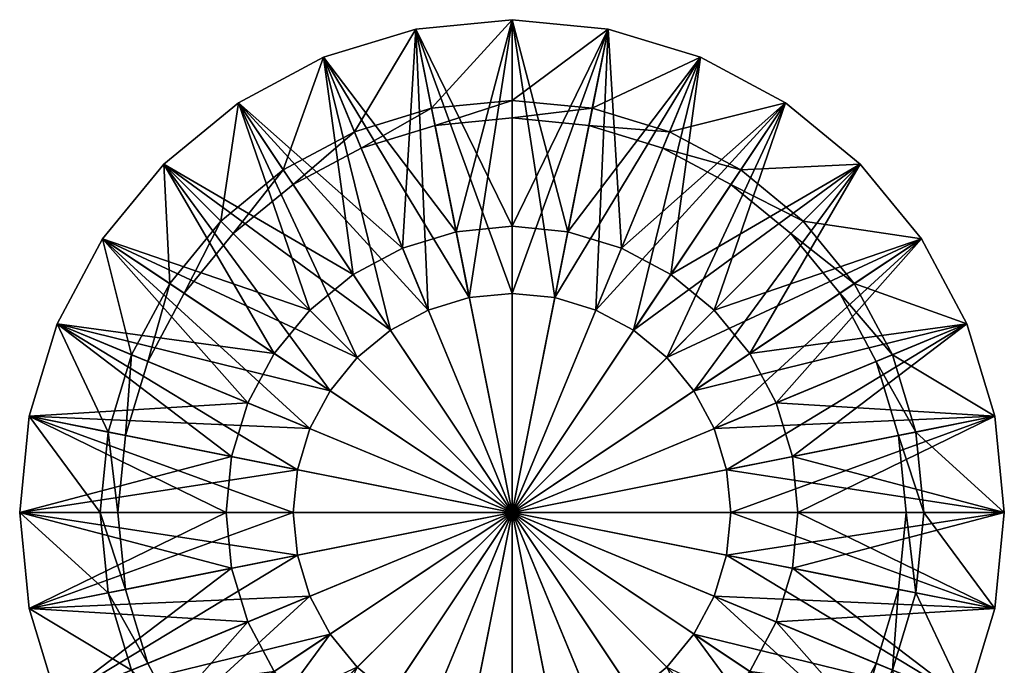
# Model space of a CAD drawing. Header units: millimetres. Extents: x -20 to 20, y -20 to 415.
# Tile 88 of 88: x -20 to 20, y 389 to 415. Entities that reach past the tile are written whole.
import ezdxf

# ---------------------------------------------------------------- set-up
doc = ezdxf.new("R2010")
doc.units = ezdxf.units.MM
doc.layers.get('0').update_dxf_attribs({"true_color": 0xe18f57})

msp = doc.modelspace()

# ---------------------------------------------------------------- meshes
at = {"color": 114, "true_color": 0x1bb158}
mesh = msp.add_polyface(dxfattribs=at)
corners = [(0, 395.419, 35.264), (0, 415.219, 35.264), (-3.863, 414.838, 35.264), (-2.243, 406.696, 28.1), (-2.243, 406.696, 33.3), (0, 406.917, 33.3), (0, 406.917, 28.1), (0, 415.219, 25.6), (0, 404.219, 25.6), (-1.717, 404.05, 25.6), (-1.717, 404.05, 17.5), (0, 404.219, 17.5), (-3.863, 414.839, 17.5), (0, 411.27, 0), (0, 395.419, 0), (-3.092, 410.965, 0), (-7.577, 413.712, 35.264), (-3.863, 414.838, 33.3), (-4.4, 406.042, 33.3), (-4.4, 406.042, 28.1), (-7.577, 413.712, 28.1), (-3.863, 414.839, 25.6), (-3.368, 403.549, 25.6), (-3.368, 403.549, 17.5), (-7.577, 413.712, 17.5), (-6.066, 410.063, 0), (-11, 411.882, 35.264), (-7.577, 413.712, 33.3), (-6.388, 404.979, 33.3), (-6.388, 404.979, 28.1), (-11, 411.882, 28.1), (-4.889, 402.736, 25.6), (-11, 411.882, 25.6), (-7.577, 413.712, 25.6), (-4.889, 402.736, 17.5), (-11, 411.882, 17.5), (-8.806, 408.598, 0), (-8.131, 403.55, 28.1), (-8.131, 403.55, 33.3), (-6.223, 401.642, 25.6), (-6.223, 401.642, 17.5), (-11.208, 406.627, 0)]
mesh.append_faces([[corners[k] for k in face] for face in [(0, 1, 2), (13, 14, 15), (0, 2, 16), (15, 14, 25), (0, 16, 26), (25, 14, 36), (36, 14, 41)]], dxfattribs={"color": 114})
mesh.append_faces([[corners[k] for k in face] for face in [(3, 4, 5), (5, 6, 3), (7, 8, 9), (10, 9, 8), (8, 11, 10), (12, 10, 11), (17, 4, 18), (19, 18, 4), (4, 3, 19), (20, 19, 3), (21, 9, 22), (23, 22, 9), (9, 10, 23), (24, 23, 10), (27, 18, 28), (29, 28, 18), (18, 19, 29), (30, 29, 19), (31, 32, 33), (33, 22, 31), (34, 31, 22), (22, 23, 34), (35, 34, 23), (37, 38, 28), (28, 29, 37), (32, 31, 39), (40, 39, 31), (31, 34, 40)]], dxfattribs={"vtx2": -1, "color": 114})
mesh = msp.add_polyface(dxfattribs=at)
corners = [(-3.863, 414.838, 33.3), (-3.863, 414.838, 35.264), (0, 415.219, 35.264), (0, 415.219, 33.3), (-2.243, 406.696, 33.3), (0, 406.917, 33.3), (-3.863, 414.839, 28.1), (-2.243, 406.696, 28.1), (0, 406.917, 28.1), (0, 415.219, 28.1), (-3.863, 414.839, 25.6), (0, 415.219, 25.6), (-1.717, 404.05, 25.6), (0, 404.219, 17.5), (0, 415.219, 17.5), (-3.863, 414.839, 17.5), (-3.863, 414.839, 15), (0, 415.219, 15), (-3.231, 411.66, 15), (0, 411.978, 15), (-3.092, 410.965, 0), (0, 411.27, 0), (-7.577, 413.712, 33.3), (-7.577, 413.712, 35.264), (-4.4, 406.042, 33.3), (-7.577, 413.712, 28.1), (-7.577, 413.712, 25.6), (-3.368, 403.549, 25.6), (-1.717, 404.05, 17.5), (-7.577, 413.712, 17.5), (-7.577, 413.712, 15), (-6.337, 410.717, 15), (-6.066, 410.063, 0), (-4.4, 406.042, 28.1), (-11, 411.882, 28.1), (-3.368, 403.549, 17.5), (-11, 411.882, 17.5), (-9.2, 409.187, 15), (-8.806, 408.598, 0)]
mesh.append_faces([[corners[k] for k in face] for face in [(0, 1, 2), (2, 3, 0), (4, 0, 3), (3, 5, 4), (6, 7, 8), (8, 9, 6), (10, 6, 9), (9, 11, 10), (12, 10, 11), (13, 14, 15), (16, 15, 14), (14, 17, 16), (18, 16, 17), (17, 19, 18), (20, 18, 19), (19, 21, 20), (22, 23, 1), (1, 0, 22), (24, 22, 0), (7, 6, 25), (26, 25, 6), (6, 10, 26), (27, 26, 10), (28, 15, 29), (30, 29, 15), (15, 16, 30), (31, 30, 16), (16, 18, 31), (32, 31, 18), (18, 20, 32), (33, 25, 34), (35, 29, 36), (30, 31, 37), (38, 37, 31), (31, 32, 38)]], dxfattribs={"vtx2": -1, "color": 114})
mesh = msp.add_polyface(dxfattribs=at)
corners = [(6.388, 404.979, 28.1), (6.388, 404.979, 33.3), (8.13, 403.55, 33.3), (8.13, 403.55, 28.1), (4.889, 402.736, 17.5), (4.889, 402.736, 25.6), (6.223, 401.642, 25.6), (6.223, 401.642, 17.5), (11, 411.882, 17.5), (11.208, 406.627, 0), (0, 395.419, 0), (8.806, 408.598, 0), (0, 395.419, 35.264), (11, 411.882, 35.264), (7.577, 413.712, 35.264), (11, 411.882, 33.3), (4.4, 406.042, 33.3), (4.4, 406.042, 28.1), (7.577, 413.712, 28.1), (11, 411.882, 25.6), (3.368, 403.549, 25.6), (3.368, 403.549, 17.5), (7.577, 413.712, 17.5), (6.066, 410.063, 0), (3.863, 414.838, 35.264), (7.577, 413.712, 33.3), (2.243, 406.696, 33.3), (2.243, 406.696, 28.1), (3.863, 414.839, 28.1), (7.577, 413.712, 25.6), (1.717, 404.05, 25.6), (1.717, 404.05, 17.5), (3.863, 414.839, 17.5), (3.092, 410.965, 0), (0, 415.219, 35.264), (0, 406.917, 28.1), (0, 406.917, 33.3), (3.863, 414.839, 25.6), (0, 404.219, 25.6), (0, 404.219, 17.5), (0, 415.219, 17.5), (0, 411.27, 0)]
mesh.append_faces([[corners[k] for k in face] for face in [(9, 10, 11), (12, 13, 14), (11, 10, 23), (12, 14, 24), (23, 10, 33), (12, 24, 34), (33, 10, 41)]], dxfattribs={"color": 114})
mesh.append_faces([[corners[k] for k in face] for face in [(0, 1, 2), (2, 3, 0), (4, 5, 6), (6, 7, 4), (8, 4, 7), (15, 1, 16), (17, 16, 1), (1, 0, 17), (18, 17, 0), (19, 5, 20), (21, 20, 5), (5, 4, 21), (22, 21, 4), (25, 16, 26), (27, 26, 16), (16, 17, 27), (28, 27, 17), (29, 20, 30), (31, 30, 20), (20, 21, 31), (32, 31, 21), (35, 36, 26), (26, 27, 35), (37, 30, 38), (39, 38, 30), (30, 31, 39), (40, 39, 31)]], dxfattribs={"vtx2": -1, "color": 114})
mesh = msp.add_polyface(dxfattribs=at)
corners = [(4.4, 406.042, 33.3), (7.577, 413.712, 33.3), (11, 411.882, 33.3), (3.368, 403.549, 25.6), (7.577, 413.712, 25.6), (11, 411.882, 25.6), (4.889, 402.736, 17.5), (11, 411.882, 17.5), (7.577, 413.712, 17.5), (6.066, 410.063, 0), (6.337, 410.717, 15), (9.2, 409.187, 15), (8.806, 408.598, 0), (3.863, 414.838, 33.3), (3.863, 414.838, 35.264), (7.577, 413.712, 35.264), (2.243, 406.696, 33.3), (4.4, 406.042, 28.1), (7.577, 413.712, 28.1), (3.863, 414.839, 28.1), (3.863, 414.839, 25.6), (1.717, 404.05, 25.6), (3.368, 403.549, 17.5), (3.863, 414.839, 17.5), (3.863, 414.839, 15), (7.577, 413.712, 15), (3.23, 411.66, 15), (3.092, 410.965, 0), (0, 415.219, 33.3), (0, 415.219, 35.264), (0, 406.917, 33.3), (0, 415.219, 28.1), (0, 406.917, 28.1), (2.243, 406.696, 28.1), (0, 415.219, 25.6), (0, 404.219, 25.6), (1.717, 404.05, 17.5), (0, 415.219, 17.5), (0, 415.219, 15), (0, 411.978, 15), (0, 411.27, 0)]
mesh.append_faces([[corners[k] for k in face] for face in [(0, 1, 2), (3, 4, 5), (6, 7, 8), (9, 10, 11), (11, 12, 9), (13, 14, 15), (15, 1, 13), (16, 13, 1), (17, 18, 19), (20, 19, 18), (18, 4, 20), (21, 20, 4), (22, 8, 23), (24, 23, 8), (8, 25, 24), (26, 24, 25), (25, 10, 26), (27, 26, 10), (10, 9, 27), (28, 29, 14), (14, 13, 28), (30, 28, 13), (13, 16, 30), (31, 32, 33), (33, 19, 31), (34, 31, 19), (19, 20, 34), (35, 34, 20), (36, 23, 37), (38, 37, 23), (23, 24, 38), (39, 38, 24), (24, 26, 39), (40, 39, 26), (26, 27, 40)]], dxfattribs={"vtx2": -1, "color": 114})
mesh = msp.add_polyface(dxfattribs=at)
corners = [(-11, 411.882, 33.3), (-11, 411.882, 35.264), (-7.577, 413.712, 35.264), (-7.577, 413.712, 33.3), (-6.388, 404.979, 33.3), (-11, 411.882, 25.6), (-11, 411.882, 28.1), (-7.577, 413.712, 28.1), (-7.577, 413.712, 25.6), (-11, 411.882, 15), (-11, 411.882, 17.5), (-7.577, 413.712, 17.5), (-7.577, 413.712, 15), (-9.2, 409.187, 15), (-14.001, 409.42, 33.3), (-14.001, 409.42, 35.264), (-8.131, 403.55, 33.3), (-14.001, 409.42, 28.1), (-8.131, 403.55, 28.1), (-6.388, 404.979, 28.1), (-14.001, 409.42, 25.6), (-6.223, 401.642, 25.6), (-4.889, 402.736, 17.5), (-14.001, 409.42, 17.5), (-14.001, 409.42, 15), (-11.709, 407.128, 15), (-11.208, 406.627, 0), (-8.806, 408.598, 0), (-16.463, 406.419, 33.3), (-16.463, 406.419, 35.264), (-9.561, 401.807, 33.3), (-16.463, 406.419, 28.1), (-16.463, 406.419, 25.6), (-16.463, 406.419, 15), (-16.463, 406.419, 17.5), (-13.768, 404.619, 15), (-13.179, 404.225, 0)]
mesh.append_faces([[corners[k] for k in face] for face in [(0, 1, 2), (2, 3, 0), (4, 0, 3), (5, 6, 7), (7, 8, 5), (9, 10, 11), (11, 12, 9), (13, 9, 12), (14, 15, 1), (1, 0, 14), (16, 14, 0), (0, 4, 16), (17, 18, 19), (19, 6, 17), (20, 17, 6), (6, 5, 20), (21, 20, 5), (22, 10, 23), (24, 23, 10), (10, 9, 24), (25, 24, 9), (9, 13, 25), (26, 25, 13), (13, 27, 26), (28, 29, 15), (15, 14, 28), (30, 28, 14), (18, 17, 31), (32, 31, 17), (17, 20, 32), (33, 34, 23), (23, 24, 33), (35, 33, 24), (24, 25, 35), (25, 26, 36)]], dxfattribs={"vtx2": -1, "color": 114})
mesh = msp.add_polyface(dxfattribs=at)
corners = [(14.001, 409.42, 33.3), (14.001, 409.42, 35.264), (16.463, 406.419, 35.264), (16.463, 406.419, 33.3), (8.13, 403.55, 33.3), (14.001, 409.42, 25.6), (14.001, 409.42, 28.1), (16.463, 406.419, 28.1), (16.463, 406.419, 25.6), (14.001, 409.42, 15), (14.001, 409.42, 17.5), (16.463, 406.419, 17.5), (16.463, 406.419, 15), (11.709, 407.128, 15), (13.768, 404.619, 15), (11.208, 406.627, 0), (11, 411.882, 33.3), (11, 411.882, 35.264), (6.388, 404.979, 33.3), (11, 411.882, 28.1), (6.388, 404.979, 28.1), (8.13, 403.55, 28.1), (11, 411.882, 25.6), (4.889, 402.736, 25.6), (6.223, 401.642, 17.5), (11, 411.882, 17.5), (11, 411.882, 15), (9.2, 409.187, 15), (8.806, 408.598, 0), (7.577, 413.712, 33.3), (7.577, 413.712, 35.264), (7.577, 413.712, 28.1), (7.577, 413.712, 25.6), (7.577, 413.712, 15), (7.577, 413.712, 17.5), (6.337, 410.717, 15)]
mesh.append_faces([[corners[k] for k in face] for face in [(0, 1, 2), (2, 3, 0), (4, 0, 3), (5, 6, 7), (7, 8, 5), (9, 10, 11), (11, 12, 9), (13, 9, 12), (12, 14, 13), (15, 13, 14), (16, 17, 1), (1, 0, 16), (18, 16, 0), (0, 4, 18), (19, 20, 21), (21, 6, 19), (22, 19, 6), (6, 5, 22), (23, 22, 5), (24, 10, 25), (26, 25, 10), (10, 9, 26), (27, 26, 9), (9, 13, 27), (28, 27, 13), (13, 15, 28), (29, 30, 17), (17, 16, 29), (20, 19, 31), (32, 31, 19), (19, 22, 32), (33, 34, 25), (25, 26, 33), (35, 33, 26), (26, 27, 35)]], dxfattribs={"vtx2": -1, "color": 114})
mesh = msp.add_polyface(dxfattribs=at)
corners = [(0, 395.419, 35.264), (-11, 411.882, 35.264), (-14.001, 409.42, 35.264), (-14.001, 409.42, 17.5), (-6.223, 401.642, 17.5), (-4.889, 402.736, 17.5), (-16.463, 406.419, 35.264), (-14.001, 409.42, 33.3), (-8.131, 403.55, 33.3), (-9.561, 401.807, 33.3), (-9.561, 401.807, 28.1), (-8.131, 403.55, 28.1), (-16.463, 406.419, 28.1), (-7.317, 400.308, 25.6), (-16.463, 406.419, 25.6), (-14.001, 409.42, 25.6), (-6.223, 401.642, 25.6), (-16.463, 406.419, 17.5), (-7.317, 400.308, 17.5), (-13.179, 404.225, 0), (-13.768, 404.619, 15), (-11.709, 407.128, 15), (-11.208, 406.627, 0), (0, 395.419, 0), (-18.293, 402.996, 35.264), (-18.293, 402.996, 33.3), (-16.463, 406.419, 33.3), (-10.623, 399.819, 33.3), (-18.293, 402.996, 28.1), (-10.623, 399.819, 28.1), (-18.293, 402.996, 25.6), (-8.13, 398.787, 25.6), (-18.293, 402.996, 17.5), (-18.293, 402.996, 15), (-16.463, 406.419, 15), (-15.298, 401.756, 15), (-14.644, 401.485, 0), (-19.419, 399.282, 33.3), (-19.42, 399.282, 25.6), (-19.42, 399.282, 15)]
mesh.append_faces([[corners[k] for k in face] for face in [(0, 1, 2), (0, 2, 6), (22, 23, 19), (0, 6, 24)]], dxfattribs={"color": 114})
mesh.append_faces([[corners[k] for k in face] for face in [(3, 4, 5), (7, 8, 9), (10, 9, 8), (8, 11, 10), (12, 10, 11), (13, 14, 15), (15, 16, 13), (17, 18, 4), (4, 3, 17), (19, 20, 21), (25, 24, 6), (6, 26, 25), (27, 25, 26), (26, 9, 27), (28, 29, 10), (10, 12, 28), (30, 28, 12), (12, 14, 30), (31, 30, 14), (14, 13, 31), (18, 17, 32), (33, 32, 17), (17, 34, 33), (35, 33, 34), (34, 20, 35), (36, 35, 20), (20, 19, 36), (24, 25, 37), (28, 30, 38), (32, 33, 39)]], dxfattribs={"vtx2": -1, "color": 114})
mesh = msp.add_polyface(dxfattribs=at)
corners = [(18.293, 402.996, 33.3), (18.293, 402.996, 35.264), (19.419, 399.282, 35.264), (18.293, 402.996, 25.6), (18.293, 402.996, 28.1), (19.42, 399.282, 28.1), (18.293, 402.996, 15), (18.293, 402.996, 17.5), (19.42, 399.282, 17.5), (0, 395.419, 35.264), (16.463, 406.419, 35.264), (16.463, 406.419, 33.3), (9.56, 401.807, 33.3), (10.623, 399.819, 33.3), (16.463, 406.419, 28.1), (9.56, 401.807, 28.1), (10.623, 399.819, 28.1), (16.463, 406.419, 25.6), (7.317, 400.308, 25.6), (16.463, 406.419, 17.5), (7.317, 400.308, 17.5), (8.13, 398.787, 17.5), (16.463, 406.419, 15), (13.768, 404.619, 15), (15.298, 401.756, 15), (13.179, 404.225, 0), (14.644, 401.485, 0), (14.001, 409.42, 35.264), (8.13, 403.55, 33.3), (8.13, 403.55, 28.1), (14.001, 409.42, 28.1), (6.223, 401.642, 25.6), (14.001, 409.42, 25.6), (14.001, 409.42, 17.5), (6.223, 401.642, 17.5), (11.208, 406.627, 0), (0, 395.419, 0), (11, 411.882, 35.264), (4.889, 402.736, 25.6)]
mesh.append_faces([[corners[k] for k in face] for face in [(9, 1, 10), (9, 10, 27), (25, 36, 35), (9, 27, 37)]], dxfattribs={"color": 114})
mesh.append_faces([[corners[k] for k in face] for face in [(0, 1, 2), (3, 4, 5), (6, 7, 8), (11, 10, 1), (1, 0, 11), (12, 11, 0), (0, 13, 12), (14, 15, 16), (16, 4, 14), (17, 14, 4), (4, 3, 17), (18, 17, 3), (19, 20, 21), (21, 7, 19), (22, 19, 7), (7, 6, 22), (23, 22, 6), (6, 24, 23), (25, 23, 24), (24, 26, 25), (11, 12, 28), (29, 28, 12), (12, 15, 29), (30, 29, 15), (15, 14, 30), (31, 32, 17), (17, 18, 31), (33, 34, 20), (20, 19, 33), (23, 25, 35), (32, 31, 38)]], dxfattribs={"vtx2": -1, "color": 114})
mesh = msp.add_polyface(dxfattribs=at)
corners = [(-7.317, 400.308, 17.5), (-7.317, 400.308, 25.6), (-6.223, 401.642, 25.6), (-6.223, 401.642, 17.5), (-10.623, 399.819, 28.1), (-10.623, 399.819, 33.3), (-9.561, 401.807, 33.3), (-9.561, 401.807, 28.1), (-8.13, 398.787, 17.5), (-8.13, 398.787, 25.6), (-18.293, 402.996, 17.5), (-13.179, 404.225, 0), (0, 395.419, 0), (-14.644, 401.485, 0), (0, 395.419, 35.264), (-18.293, 402.996, 35.264), (-19.419, 399.282, 35.264), (-11.277, 397.662, 28.1), (-11.277, 397.662, 33.3), (-18.293, 402.996, 25.6), (-8.631, 397.136, 25.6), (-8.631, 397.136, 17.5), (-19.42, 399.282, 17.5), (-15.546, 398.511, 0), (-11.498, 395.419, 28.1), (-11.498, 395.419, 33.3), (-19.42, 399.282, 25.6), (-8.8, 395.419, 25.6), (-8.8, 395.419, 17.5), (-19.8, 395.419, 17.5), (-15.851, 395.419, 0), (-19.8, 395.419, 35.264), (-19.419, 391.556, 35.264), (-11.277, 393.176, 28.1), (-11.277, 393.176, 33.3), (-19.8, 395.419, 25.6), (-8.631, 393.702, 25.6), (-8.631, 393.702, 17.5), (-19.42, 391.556, 17.5), (-15.546, 392.327, 0), (-10.623, 391.019, 28.1), (-19.42, 391.556, 25.6), (-8.13, 392.051, 25.6), (-8.13, 392.051, 17.5)]
mesh.append_faces([[corners[k] for k in face] for face in [(11, 12, 13), (14, 15, 16), (13, 12, 23), (23, 12, 30), (14, 31, 32), (30, 12, 39)]], dxfattribs={"color": 114})
mesh.append_faces([[corners[k] for k in face] for face in [(0, 1, 2), (2, 3, 0), (4, 5, 6), (6, 7, 4), (8, 9, 1), (1, 0, 8), (10, 8, 0), (17, 18, 5), (5, 4, 17), (19, 9, 20), (21, 20, 9), (9, 8, 21), (22, 21, 8), (24, 25, 18), (18, 17, 24), (26, 20, 27), (28, 27, 20), (20, 21, 28), (29, 28, 21), (33, 34, 25), (25, 24, 33), (35, 27, 36), (37, 36, 27), (27, 28, 37), (38, 37, 28), (34, 33, 40), (41, 36, 42), (43, 42, 36), (36, 37, 43)]], dxfattribs={"vtx2": -1, "color": 114})
mesh = msp.add_polyface(dxfattribs=at)
corners = [(11.277, 393.176, 28.1), (11.277, 393.176, 33.3), (10.623, 391.019, 33.3), (8.631, 393.702, 17.5), (8.631, 393.702, 25.6), (8.13, 392.051, 25.6), (8.13, 392.051, 17.5), (19.42, 391.556, 17.5), (14.644, 389.353, 0), (0, 395.419, 0), (15.546, 392.327, 0), (11.498, 395.419, 28.1), (11.498, 395.419, 33.3), (19.42, 391.556, 25.6), (8.8, 395.419, 25.6), (8.8, 395.419, 17.5), (19.8, 395.419, 17.5), (15.85, 395.419, 0), (11.277, 397.662, 28.1), (11.277, 397.662, 33.3), (19.8, 395.419, 25.6), (8.631, 397.136, 25.6), (8.631, 397.136, 17.5), (19.42, 399.282, 17.5), (15.546, 398.511, 0), (0, 395.419, 35.264), (19.419, 399.282, 35.264), (18.293, 402.996, 35.264), (10.623, 399.819, 28.1), (10.623, 399.819, 33.3), (19.42, 399.282, 25.6), (8.13, 398.787, 25.6), (8.13, 398.787, 17.5), (18.293, 402.996, 17.5), (14.644, 401.485, 0), (9.56, 401.807, 28.1), (9.56, 401.807, 33.3), (18.293, 402.996, 25.6), (7.317, 400.308, 25.6), (7.317, 400.308, 17.5), (13.179, 404.225, 0), (6.223, 401.642, 17.5), (6.223, 401.642, 25.6)]
mesh.append_faces([[corners[k] for k in face] for face in [(8, 9, 10), (10, 9, 17), (17, 9, 24), (25, 26, 27), (24, 9, 34), (34, 9, 40)]], dxfattribs={"color": 114})
mesh.append_faces([[corners[k] for k in face] for face in [(0, 1, 2), (3, 4, 5), (5, 6, 3), (7, 3, 6), (11, 12, 1), (1, 0, 11), (13, 4, 14), (15, 14, 4), (4, 3, 15), (16, 15, 3), (18, 19, 12), (12, 11, 18), (20, 14, 21), (22, 21, 14), (14, 15, 22), (23, 22, 15), (28, 29, 19), (19, 18, 28), (30, 21, 31), (32, 31, 21), (21, 22, 32), (33, 32, 22), (35, 36, 29), (29, 28, 35), (37, 31, 38), (39, 38, 31), (31, 32, 39), (41, 42, 38), (38, 39, 41)]], dxfattribs={"vtx2": -1, "color": 114})
mesh = msp.add_polyface(dxfattribs=at)
corners = [(-19.419, 399.282, 33.3), (-19.419, 399.282, 35.264), (-18.293, 402.996, 35.264), (-11.277, 397.662, 33.3), (-18.293, 402.996, 33.3), (-10.623, 399.819, 33.3), (-19.42, 399.282, 28.1), (-11.277, 397.662, 28.1), (-10.623, 399.819, 28.1), (-18.293, 402.996, 28.1), (-19.42, 399.282, 25.6), (-8.631, 397.136, 25.6), (-18.293, 402.996, 25.6), (-8.13, 398.787, 17.5), (-18.293, 402.996, 17.5), (-19.42, 399.282, 17.5), (-19.42, 399.282, 15), (-16.241, 398.65, 15), (-18.293, 402.996, 15), (-15.298, 401.756, 15), (-15.546, 398.511, 0), (-14.644, 401.485, 0), (0, 395.419, 35.264), (-19.8, 395.419, 35.264), (-19.8, 395.419, 33.3), (-11.498, 395.419, 33.3), (-19.8, 395.419, 28.1), (-11.498, 395.419, 28.1), (-19.8, 395.419, 25.6), (-8.8, 395.419, 25.6), (-8.631, 397.136, 17.5), (-19.8, 395.419, 17.5), (-19.8, 395.419, 15), (-16.559, 395.419, 15), (-15.851, 395.419, 0), (-11.277, 393.176, 33.3), (-8.8, 395.419, 17.5), (-19.42, 391.556, 17.5), (-19.42, 391.556, 15), (-16.241, 392.189, 15), (-15.546, 392.327, 0)]
mesh.append_faces([[corners[k] for k in face] for face in [(22, 1, 23)]], dxfattribs={"color": 114})
mesh.append_faces([[corners[k] for k in face] for face in [(0, 1, 2), (3, 0, 4), (4, 5, 3), (6, 7, 8), (8, 9, 6), (10, 6, 9), (11, 10, 12), (13, 14, 15), (16, 15, 14), (17, 16, 18), (18, 19, 17), (20, 17, 19), (19, 21, 20), (24, 23, 1), (1, 0, 24), (25, 24, 0), (0, 3, 25), (26, 27, 7), (7, 6, 26), (28, 26, 6), (6, 10, 28), (29, 28, 10), (30, 15, 31), (32, 31, 15), (15, 16, 32), (33, 32, 16), (16, 17, 33), (34, 33, 17), (17, 20, 34), (24, 25, 35), (36, 31, 37), (31, 32, 38), (32, 33, 39), (33, 34, 40)]], dxfattribs={"vtx2": -1, "color": 114})
mesh = msp.add_polyface(dxfattribs=at)
corners = [(19.8, 395.419, 28.1), (11.498, 395.419, 28.1), (11.277, 393.176, 28.1), (19.8, 395.419, 25.6), (19.42, 391.556, 28.1), (8.8, 395.419, 25.6), (19.42, 391.556, 25.6), (19.8, 395.419, 15), (19.8, 395.419, 17.5), (19.42, 391.556, 17.5), (15.85, 395.419, 0), (16.559, 395.419, 15), (16.241, 392.189, 15), (0, 395.419, 35.264), (19.8, 395.419, 35.264), (19.419, 399.282, 35.264), (19.419, 399.282, 33.3), (19.8, 395.419, 33.3), (11.277, 397.662, 33.3), (11.498, 395.419, 33.3), (19.42, 399.282, 28.1), (11.277, 397.662, 28.1), (19.42, 399.282, 25.6), (8.631, 397.136, 25.6), (8.8, 395.419, 17.5), (19.42, 399.282, 17.5), (19.42, 399.282, 15), (16.241, 398.65, 15), (15.546, 398.511, 0), (18.293, 402.996, 33.3), (10.623, 399.819, 33.3), (18.293, 402.996, 28.1), (10.623, 399.819, 28.1), (18.293, 402.996, 25.6), (8.13, 398.787, 25.6), (8.631, 397.136, 17.5), (18.293, 402.996, 17.5), (18.293, 402.996, 15), (15.298, 401.756, 15), (14.644, 401.485, 0)]
mesh.append_faces([[corners[k] for k in face] for face in [(13, 14, 15)]], dxfattribs={"color": 114})
mesh.append_faces([[corners[k] for k in face] for face in [(0, 1, 2), (3, 0, 4), (5, 3, 6), (7, 8, 9), (10, 11, 12), (16, 15, 14), (14, 17, 16), (18, 16, 17), (17, 19, 18), (20, 21, 1), (1, 0, 20), (22, 20, 0), (0, 3, 22), (23, 22, 3), (24, 8, 25), (26, 25, 8), (8, 7, 26), (27, 26, 7), (7, 11, 27), (28, 27, 11), (11, 10, 28), (15, 16, 29), (30, 29, 16), (16, 18, 30), (31, 32, 21), (21, 20, 31), (20, 22, 33), (34, 33, 22), (35, 25, 36), (25, 26, 37), (38, 37, 26), (26, 27, 38), (39, 38, 27), (27, 28, 39)]], dxfattribs={"vtx2": -1, "color": 114})
mesh = msp.add_polyface(dxfattribs=at)
corners = [(-19.419, 391.556, 33.3), (-19.419, 391.556, 35.264), (-19.8, 395.419, 35.264), (-19.8, 395.419, 33.3), (-11.277, 393.176, 33.3), (-19.42, 391.556, 28.1), (-11.277, 393.176, 28.1), (-11.498, 395.419, 28.1), (-19.8, 395.419, 28.1), (-19.42, 391.556, 25.6), (-19.8, 395.419, 25.6), (-8.631, 393.702, 25.6), (-19.42, 391.556, 15), (-19.42, 391.556, 17.5), (-19.8, 395.419, 17.5), (-16.241, 392.189, 15), (-19.8, 395.419, 15), (-15.546, 392.327, 0), (-16.559, 395.419, 15), (-18.293, 387.842, 33.3), (-18.293, 387.842, 35.264), (-10.623, 391.019, 33.3), (-18.293, 387.842, 28.1), (-10.623, 391.019, 28.1), (-18.293, 387.842, 25.6), (-8.13, 392.051, 25.6), (-8.631, 393.702, 17.5), (-18.293, 387.842, 17.5), (-18.293, 387.842, 15), (-15.298, 389.082, 15), (-14.644, 389.353, 0), (-9.561, 389.031, 33.3), (-16.463, 384.419, 33.3), (-16.463, 384.419, 28.1), (-7.317, 390.53, 25.6), (-16.463, 384.419, 25.6), (-8.13, 392.051, 17.5), (-16.463, 384.419, 17.5), (-13.768, 386.219, 15), (-13.179, 386.613, 0)]
mesh.append_faces([[corners[k] for k in face] for face in [(0, 1, 2), (2, 3, 0), (4, 0, 3), (5, 6, 7), (7, 8, 5), (9, 5, 8), (8, 10, 9), (11, 9, 10), (12, 13, 14), (15, 12, 16), (17, 15, 18), (19, 20, 1), (1, 0, 19), (21, 19, 0), (0, 4, 21), (22, 23, 6), (6, 5, 22), (24, 22, 5), (5, 9, 24), (25, 24, 9), (26, 13, 27), (28, 27, 13), (13, 12, 28), (29, 28, 12), (12, 15, 29), (30, 29, 15), (15, 17, 30), (31, 32, 19), (23, 22, 33), (34, 35, 24), (36, 27, 37), (28, 29, 38), (39, 38, 29), (29, 30, 39)]], dxfattribs={"vtx2": -1, "color": 114})
mesh = msp.add_polyface(dxfattribs=at)
corners = [(0, 395.419, 35.264), (-19.419, 391.556, 35.264), (-18.293, 387.842, 35.264), (-10.623, 391.019, 28.1), (-10.623, 391.019, 33.3), (-11.277, 393.176, 33.3), (-18.293, 387.842, 17.5), (-8.13, 392.051, 17.5), (-8.631, 393.702, 17.5), (-15.546, 392.327, 0), (0, 395.419, 0), (-14.644, 389.353, 0), (-16.463, 384.419, 35.264), (-18.293, 387.842, 33.3), (-9.561, 389.031, 33.3), (-9.561, 389.031, 28.1), (-16.463, 384.419, 28.1), (-18.293, 387.842, 25.6), (-8.13, 392.051, 25.6), (-7.317, 390.53, 25.6), (-7.317, 390.53, 17.5), (-16.463, 384.419, 17.5), (-13.179, 386.613, 0), (-14.001, 381.418, 35.264), (-8.131, 387.288, 28.1), (-8.131, 387.288, 33.3), (-16.463, 384.419, 25.6), (-6.223, 389.196, 25.6), (-6.223, 389.196, 17.5), (-14.001, 381.418, 17.5), (-11.208, 384.211, 0), (-4.889, 388.102, 17.5), (-4.889, 388.102, 25.6), (-8.806, 382.24, 0), (-3.368, 387.289, 17.5), (-3.368, 387.289, 25.6), (-1.717, 386.788, 17.5), (-3.257, 387.231, 24.257), (-2.614, 387.015, 24.263), (-2.614, 387.015, 18.963), (-3.257, 387.231, 18.974), (-2.614, 387.015, 18.963), (-3.437, 387.197, 19.036), (-3.437, 387.197, 24.197), (-3.561, 387.036, 19.159), (-3.561, 387.036, 24.074)]
mesh.append_faces([[corners[k] for k in face] for face in [(0, 1, 2), (9, 10, 11), (0, 2, 12), (11, 10, 22), (0, 12, 23), (22, 10, 30), (30, 10, 33), (38, 41, 39)]], dxfattribs={"color": 114})
mesh.append_faces([[corners[k] for k in face] for face in [(3, 4, 5), (6, 7, 8), (13, 4, 14), (15, 14, 4), (4, 3, 15), (16, 15, 3), (17, 18, 19), (20, 19, 18), (18, 7, 20), (21, 20, 7), (24, 25, 14), (14, 15, 24), (26, 19, 27), (28, 27, 19), (19, 20, 28), (29, 28, 20), (31, 32, 27), (27, 28, 31), (34, 35, 32), (32, 31, 34), (35, 34, 36), (37, 38, 39), (39, 40, 37), (40, 42, 43), (43, 37, 40), (44, 45, 43), (43, 42, 44)]], dxfattribs={"vtx2": -1, "color": 114})
mesh = msp.add_polyface(dxfattribs=at)
corners = [(-16.463, 384.419, 33.3), (-16.463, 384.419, 35.264), (-18.293, 387.842, 35.264), (-18.293, 387.842, 33.3), (-16.463, 384.419, 25.6), (-16.463, 384.419, 28.1), (-18.293, 387.842, 28.1), (-18.293, 387.842, 25.6), (-16.463, 384.419, 15), (-16.463, 384.419, 17.5), (-18.293, 387.842, 17.5), (-18.293, 387.842, 15), (-13.768, 386.219, 15), (-9.561, 389.031, 33.3), (-8.131, 387.288, 33.3), (-14.001, 381.418, 28.1), (-8.131, 387.288, 28.1), (-9.561, 389.031, 28.1), (-7.317, 390.53, 17.5), (-14.001, 381.418, 17.5), (-13.179, 386.613, 0), (-11.208, 384.211, 0), (0, 395.419, 35.264), (-14.001, 381.418, 35.264), (-11, 378.956, 35.264), (-6.388, 385.859, 28.1), (-6.388, 385.859, 33.3), (-14.001, 381.418, 25.6), (-6.223, 389.196, 25.6), (-4.889, 388.102, 25.6), (-11, 378.956, 17.5), (-4.889, 388.102, 17.5), (-6.223, 389.196, 17.5), (-4.4, 384.796, 28.1), (-4.4, 384.796, 33.3), (-8.806, 382.24, 0), (0, 395.419, 0), (-6.066, 380.775, 0), (-3.092, 379.873, 0), (-2.602, 385.526, 18.481), (-3.644, 386.296, 18.471), (-3.257, 387.231, 18.974), (-2.614, 387.015, 18.963), (-2.925, 386.065, 24.763), (-2.614, 387.015, 24.263), (-3.257, 387.231, 24.257), (-3.644, 386.296, 24.755), (-3.561, 387.036, 19.159), (-3.848, 386.334, 18.761), (-3.848, 386.334, 24.464), (-3.561, 387.036, 24.074), (-3.795, 386.324, 18.567), (-3.437, 387.197, 19.036), (-3.437, 387.197, 24.197), (-3.795, 386.324, 24.659)]
mesh.append_faces([[corners[k] for k in face] for face in [(22, 23, 24), (35, 36, 37), (37, 36, 38)]], dxfattribs={"color": 114})
mesh.append_faces([[corners[k] for k in face] for face in [(0, 1, 2), (2, 3, 0), (4, 5, 6), (6, 7, 4), (8, 9, 10), (10, 11, 8), (12, 8, 11), (0, 13, 14), (15, 16, 17), (18, 9, 19), (12, 20, 21), (25, 26, 14), (14, 16, 25), (27, 28, 29), (30, 31, 32), (33, 34, 26), (26, 25, 33), (39, 40, 41), (41, 42, 39), (43, 44, 45), (45, 46, 43), (47, 48, 49), (49, 50, 47), (40, 51, 52), (52, 41, 40), (45, 53, 54), (54, 46, 45), (49, 54, 53), (53, 50, 49), (47, 52, 51), (51, 48, 47)]], dxfattribs={"vtx2": -1, "color": 114})
mesh = msp.add_polyface(dxfattribs=at)
corners = [(0, 395.419, 35.264), (-11, 378.956, 35.264), (-7.577, 377.126, 35.264), (-11, 378.956, 33.3), (-6.388, 385.859, 33.3), (-4.4, 384.796, 33.3), (-7.577, 377.126, 28.1), (-4.4, 384.796, 28.1), (-6.388, 385.859, 28.1), (-3.368, 387.289, 25.6), (-7.577, 377.126, 25.6), (-11, 378.956, 25.6), (-4.889, 388.102, 25.6), (-6.066, 380.775, 0), (-6.337, 380.121, 15), (-9.2, 381.651, 15), (-7.577, 377.126, 15), (-3.231, 379.178, 15), (-7.325, 378.045, 18.761), (-7.326, 377.937, 24.464), (-3.848, 386.334, 24.464), (-3.644, 386.296, 24.755), (-7.119, 377.931, 24.755), (-5.614, 377.88, 24.73), (-5.75, 377.889, 18.463), (-7.141, 377.963, 18.471), (-3.644, 386.296, 18.471), (-6.65, 379.047, 33.338), (-6.8, 379.039, 33.284), (-7.588, 377.161, 33.362), (-6.591, 379.174, 33.28), (-6.588, 379.206, 33.212), (-6.732, 379.162, 33.212), (-6.703, 379.12, 33.276), (-6.737, 379.157, 29.027), (-6.587, 379.197, 29.003), (-6.723, 379.136, 28.974), (-6.591, 379.161, 28.946), (-6.65, 379.034, 28.888), (-6.8, 379.026, 28.942), (-7.447, 377.124, 28.767), (-6.835, 379.038, 29.001), (-6.833, 379.052, 33.211), (-7.622, 377.159, 33.286), (-7.596, 377.134, 28.835), (-7.272, 377.935, 24.659), (-3.795, 386.324, 24.659), (-7.272, 378.022, 18.567), (-3.848, 386.334, 18.761), (-3.795, 386.324, 18.567)]
mesh.append_faces([[corners[k] for k in face] for face in [(0, 1, 2), (28, 27, 33), (33, 27, 30)]], dxfattribs={"color": 114})
mesh.append_faces([[corners[k] for k in face] for face in [(3, 4, 5), (6, 7, 8), (9, 10, 11), (11, 12, 9), (13, 14, 15), (16, 14, 17), (18, 19, 20), (21, 22, 23), (24, 25, 26), (27, 28, 29), (30, 31, 32), (32, 33, 30), (34, 32, 31), (31, 35, 34), (36, 34, 35), (35, 37, 36), (37, 38, 39), (39, 36, 37), (39, 38, 40), (34, 41, 42), (42, 32, 34), (41, 34, 36), (36, 39, 41), (42, 28, 33), (33, 32, 42), (29, 28, 42), (43, 42, 41), (41, 39, 44), (19, 45, 46), (47, 18, 48), (45, 22, 21), (25, 47, 49)]], dxfattribs={"vtx2": -1, "color": 114})
mesh = msp.add_polyface(dxfattribs=at)
corners = [(-7.577, 377.126, 17.5), (-3.368, 387.289, 17.5), (-4.889, 388.102, 17.5), (0, 395.419, 35.264), (-7.577, 377.126, 35.264), (-3.863, 376, 35.264), (-7.577, 377.126, 33.3), (-4.4, 384.796, 33.3), (-2.243, 384.142, 33.3), (-2.243, 384.142, 28.1), (-4.4, 384.796, 28.1), (-3.863, 375.999, 28.1), (-7.577, 377.126, 25.6), (-3.368, 387.289, 25.6), (-1.717, 386.788, 25.6), (-3.863, 375.999, 17.5), (-1.717, 386.788, 17.5), (-3.863, 376, 33.3), (0, 383.921, 33.3), (0, 383.921, 28.1), (-3.863, 375.999, 25.6), (0, 386.619, 25.6), (0, 377.881, 22.363), (-2.213, 385.249, 22.391), (-2.482, 385.258, 22.414), (-2.549, 385.132, 20.82), (-2.217, 385.104, 20.856), (0, 377.881, 20.863), (-5.444, 377.877, 22.481), (-2.552, 385.262, 22.487), (-2.581, 385.288, 24.556), (-3.848, 386.334, 24.464), (-3.848, 386.334, 18.761), (-7.325, 378.045, 18.761), (-2.578, 385.296, 18.633), (-2.613, 385.188, 20.65), (-5.454, 377.877, 20.742), (-5.614, 377.88, 24.73), (-2.925, 386.065, 24.763), (-3.644, 386.296, 24.755), (-3.644, 386.296, 18.471), (-2.602, 385.526, 18.481), (-5.75, 377.889, 18.463), (-3.795, 386.324, 24.659), (-7.326, 377.937, 24.464), (-3.795, 386.324, 18.567), (-7.272, 378.022, 18.567), (-7.272, 377.935, 24.659), (-7.141, 377.963, 18.471), (-5.301, 377.88, 22.379), (-2.536, 385.25, 22.439), (-5.374, 377.879, 22.413), (-5.406, 377.876, 20.804), (-2.601, 385.126, 20.775), (-2.59, 385.43, 18.496), (-5.575, 377.867, 18.494), (-2.571, 385.4, 18.529), (-2.587, 385.328, 18.572), (-5.48, 377.876, 18.631), (-5.501, 377.878, 18.572), (-1.638, 384.995, 20.856), (-1.62, 385.163, 20.775), (-1.216, 385.106, 20.775), (-1.893, 385.041, 20.856), (-2.647, 385.382, 24.73), (-5.535, 377.878, 24.659), (-2.603, 385.322, 24.659)]
mesh.append_faces([[corners[k] for k in face] for face in [(3, 4, 5), (54, 56, 55), (64, 38, 37)]], dxfattribs={"color": 114})
mesh.append_faces([[corners[k] for k in face] for face in [(0, 1, 2), (6, 7, 8), (9, 8, 7), (7, 10, 9), (11, 9, 10), (12, 13, 14), (15, 16, 1), (17, 8, 18), (8, 9, 19), (20, 14, 21), (22, 23, 24), (25, 26, 27), (28, 29, 30), (31, 32, 33), (34, 35, 36), (37, 38, 39), (40, 41, 42), (43, 31, 44), (32, 45, 46), (39, 43, 47), (45, 40, 48), (49, 24, 50), (51, 50, 29), (52, 53, 25), (41, 54, 55), (57, 34, 58), (56, 57, 59), (36, 35, 53), (60, 61, 62), (61, 60, 63), (65, 66, 64), (30, 66, 65)]], dxfattribs={"vtx2": -1, "color": 114})
mesh = msp.add_polyface(dxfattribs=at)
corners = [(0, 395.419, 35.264), (-3.863, 376, 35.264), (0, 375.619, 35.264), (0, 383.921, 28.1), (0, 383.921, 33.3), (-2.243, 384.142, 33.3), (0, 375.619, 28.1), (-2.243, 384.142, 28.1), (0, 375.619, 17.5), (0, 386.619, 17.5), (-1.717, 386.788, 17.5), (-3.092, 379.873, 0), (0, 395.419, 0), (0, 379.569, 0), (-1.243, 384.94, 20.856), (0, 377.881, 20.863), (-1.638, 384.995, 20.856), (-1.893, 385.041, 20.856), (-2.217, 385.104, 20.856), (-0.47, 384.881, 20.856), (0, 384.871, 20.856), (-0.845, 384.904, 20.856), (-0.431, 385.021, 22.391), (0, 377.881, 22.363), (0, 385.017, 22.391), (-0.814, 385.046, 22.391), (-1.22, 385.083, 22.391), (-1.622, 385.14, 22.391), (-1.882, 385.186, 22.391), (-2.213, 385.249, 22.391), (-0.411, 385.093, 22.478), (-0.418, 385.067, 22.425), (0, 385.065, 22.425), (0, 385.091, 22.478), (-0.798, 385.119, 22.478), (-0.803, 385.093, 22.425), (-1.212, 385.131, 22.425), (-1.216, 385.106, 20.775), (-0.404, 385.122, 20.606), (-0.425, 385.043, 20.775), (-0.809, 385.069, 20.775), (0, 385.121, 20.606), (0, 385.04, 20.775)]
mesh.append_faces([[corners[k] for k in face] for face in [(0, 1, 2), (11, 12, 13), (14, 15, 16), (17, 15, 18), (16, 15, 17), (15, 19, 20), (15, 21, 19), (15, 14, 21), (22, 23, 24), (25, 23, 22), (26, 23, 25), (27, 23, 26), (28, 23, 27), (29, 23, 28)]], dxfattribs={"color": 114})
mesh.append_faces([[corners[k] for k in face] for face in [(3, 4, 5), (6, 3, 7), (8, 9, 10), (30, 31, 32), (32, 33, 30), (31, 30, 34), (24, 32, 31), (31, 22, 24), (22, 31, 35), (35, 25, 22), (25, 35, 36), (36, 26, 25), (37, 14, 16), (38, 39, 40), (41, 42, 39), (19, 39, 42), (42, 20, 19), (21, 40, 39), (39, 19, 21), (14, 37, 40), (40, 21, 14)]], dxfattribs={"vtx2": -1, "color": 114})
mesh = msp.add_polyface(dxfattribs=at)
corners = [(0, 395.419, 35.264), (0, 375.619, 35.264), (3.863, 376, 35.264), (0, 383.921, 33.3), (0, 383.921, 28.1), (2.243, 384.142, 28.1), (0, 375.619, 25.6), (0, 386.619, 25.6), (1.717, 386.788, 25.6), (0, 379.569, 0), (0, 395.419, 0), (3.092, 379.873, 0), (1.243, 384.94, 20.856), (1.638, 384.995, 20.856), (0, 377.881, 20.863), (1.892, 385.041, 20.856), (2.217, 385.104, 20.856), (0, 384.871, 20.856), (0.47, 384.881, 20.856), (0.845, 384.904, 20.856), (0.431, 385.021, 22.391), (0, 385.017, 22.391), (0, 377.881, 22.363), (0.814, 385.046, 22.391), (1.22, 385.083, 22.391), (1.622, 385.14, 22.391), (1.882, 385.186, 22.391), (2.213, 385.249, 22.391), (0.411, 385.093, 22.478), (0, 385.091, 22.478), (0, 385.065, 22.425), (0.418, 385.067, 22.425), (0.798, 385.119, 22.478), (0.803, 385.093, 22.425), (1.212, 385.131, 22.425), (1.216, 385.106, 20.775), (0.809, 385.069, 20.775), (0.425, 385.043, 20.775), (0.403, 385.122, 20.606), (0, 385.04, 20.775), (0, 385.121, 20.606)]
mesh.append_faces([[corners[k] for k in face] for face in [(0, 1, 2), (9, 10, 11), (12, 13, 14), (15, 16, 14), (13, 15, 14), (14, 17, 18), (14, 18, 19), (14, 19, 12), (20, 21, 22), (23, 20, 22), (24, 23, 22), (25, 24, 22), (26, 25, 22), (27, 26, 22)]], dxfattribs={"color": 114})
mesh.append_faces([[corners[k] for k in face] for face in [(3, 4, 5), (6, 7, 8), (28, 29, 30), (30, 31, 28), (32, 28, 31), (31, 33, 32), (21, 20, 31), (31, 30, 21), (20, 23, 33), (33, 31, 20), (23, 24, 34), (34, 33, 23), (13, 12, 35), (36, 37, 38), (37, 39, 40), (18, 17, 39), (39, 37, 18), (19, 18, 37), (37, 36, 19), (12, 19, 36), (36, 35, 12)]], dxfattribs={"vtx2": -1, "color": 114})
mesh = msp.add_polyface(dxfattribs=at)
corners = [(2.243, 384.142, 28.1), (2.243, 384.142, 33.3), (0, 383.921, 33.3), (3.863, 375.999, 28.1), (0, 383.921, 28.1), (3.863, 375.999, 17.5), (1.717, 386.788, 17.5), (0, 386.619, 17.5), (0, 395.419, 35.264), (3.863, 376, 35.264), (7.577, 377.126, 35.264), (3.863, 376, 33.3), (4.4, 384.796, 33.3), (4.4, 384.796, 28.1), (7.577, 377.126, 28.1), (3.863, 375.999, 25.6), (1.717, 386.788, 25.6), (3.368, 387.289, 25.6), (7.577, 377.126, 17.5), (3.368, 387.289, 17.5), (7.577, 377.126, 25.6), (4.889, 388.102, 25.6), (2.482, 385.258, 22.414), (2.213, 385.249, 22.391), (0, 377.881, 22.363), (0, 377.881, 20.863), (2.217, 385.104, 20.856), (2.549, 385.132, 20.82), (2.58, 385.288, 24.556), (2.551, 385.262, 22.487), (5.443, 377.877, 22.481), (7.325, 378.045, 18.762), (3.848, 386.334, 18.761), (3.848, 386.334, 24.464), (5.454, 377.877, 20.742), (2.613, 385.188, 20.65), (2.578, 385.296, 18.633), (3.644, 386.296, 24.755), (2.925, 386.065, 24.763), (5.614, 377.88, 24.73), (5.75, 377.889, 18.463), (2.602, 385.526, 18.481), (3.644, 386.296, 18.471), (7.326, 377.937, 24.464), (3.795, 386.324, 24.659), (7.272, 378.022, 18.567), (3.795, 386.324, 18.567), (7.272, 377.935, 24.659), (7.141, 377.963, 18.471), (2.536, 385.25, 22.439), (5.3, 377.88, 22.379), (5.374, 377.879, 22.413), (2.601, 385.126, 20.775), (5.405, 377.876, 20.804), (5.575, 377.867, 18.494), (2.59, 385.43, 18.496), (2.571, 385.4, 18.529), (5.48, 377.876, 18.631), (2.587, 385.328, 18.572), (5.5, 377.878, 18.572), (1.216, 385.106, 20.775), (1.62, 385.163, 20.775), (1.638, 384.995, 20.856), (1.892, 385.041, 20.856), (2.647, 385.382, 24.73), (2.603, 385.322, 24.659), (5.535, 377.878, 24.659)]
mesh.append_faces([[corners[k] for k in face] for face in [(8, 9, 10), (55, 54, 56), (64, 39, 38)]], dxfattribs={"color": 114})
mesh.append_faces([[corners[k] for k in face] for face in [(0, 1, 2), (3, 0, 4), (5, 6, 7), (11, 1, 12), (13, 12, 1), (1, 0, 13), (14, 13, 0), (15, 16, 17), (18, 19, 6), (20, 17, 21), (22, 23, 24), (25, 26, 27), (28, 29, 30), (31, 32, 33), (34, 35, 36), (37, 38, 39), (40, 41, 42), (43, 33, 44), (45, 46, 32), (47, 44, 37), (48, 42, 46), (49, 22, 50), (29, 49, 51), (27, 52, 53), (54, 55, 41), (57, 36, 58), (59, 58, 56), (52, 35, 34), (60, 61, 62), (63, 62, 61), (64, 65, 66), (66, 65, 28)]], dxfattribs={"vtx2": -1, "color": 114})
mesh = msp.add_polyface(dxfattribs=at)
corners = [(0, 395.419, 35.264), (7.577, 377.126, 35.264), (11, 378.956, 35.264), (7.577, 377.126, 33.3), (4.4, 384.796, 33.3), (6.388, 385.859, 33.3), (11, 378.956, 28.1), (6.388, 385.859, 28.1), (4.4, 384.796, 28.1), (11, 378.956, 17.5), (4.889, 388.102, 17.5), (3.368, 387.289, 17.5), (7.577, 377.126, 17.5), (6.337, 380.121, 15), (6.066, 380.775, 0), (8.806, 382.24, 0), (3.848, 386.334, 24.464), (7.326, 377.937, 24.464), (7.325, 378.045, 18.762), (5.614, 377.88, 24.73), (7.119, 377.931, 24.755), (3.644, 386.296, 24.755), (3.644, 386.296, 18.471), (7.141, 377.963, 18.471), (5.75, 377.889, 18.463), (7.587, 377.161, 33.362), (6.799, 379.039, 33.284), (6.65, 379.047, 33.338), (6.591, 379.174, 33.28), (6.703, 379.12, 33.276), (6.732, 379.162, 33.212), (6.588, 379.206, 33.212), (6.737, 379.157, 29.027), (6.587, 379.197, 29.003), (6.723, 379.136, 28.974), (6.591, 379.161, 28.946), (6.799, 379.026, 28.942), (6.65, 379.034, 28.888), (7.446, 377.124, 28.767), (6.833, 379.052, 33.211), (6.835, 379.038, 29.001), (7.622, 377.159, 33.286), (7.596, 377.134, 28.835), (3.795, 386.324, 24.659), (7.272, 377.935, 24.659), (3.848, 386.334, 18.761), (7.272, 378.022, 18.567), (3.795, 386.324, 18.567)]
mesh.append_faces([[corners[k] for k in face] for face in [(0, 1, 2), (26, 29, 27), (29, 28, 27)]], dxfattribs={"color": 114})
mesh.append_faces([[corners[k] for k in face] for face in [(3, 4, 5), (6, 7, 8), (9, 10, 11), (11, 12, 9), (13, 14, 15), (16, 17, 18), (19, 20, 21), (22, 23, 24), (25, 26, 27), (28, 29, 30), (30, 31, 28), (32, 33, 31), (31, 30, 32), (34, 35, 33), (33, 32, 34), (35, 34, 36), (36, 37, 35), (38, 37, 36), (32, 30, 39), (39, 40, 32), (40, 36, 34), (34, 32, 40), (39, 30, 29), (29, 26, 39), (39, 26, 25), (25, 41, 39), (40, 39, 41), (42, 36, 40), (43, 44, 17), (45, 18, 46), (21, 20, 44), (47, 46, 23)]], dxfattribs={"vtx2": -1, "color": 114})
mesh = msp.add_polyface(dxfattribs=at)
corners = [(3.092, 379.873, 0), (0, 395.419, 0), (6.066, 380.775, 0), (6.388, 385.859, 28.1), (6.388, 385.859, 33.3), (4.4, 384.796, 33.3), (4.4, 384.796, 28.1), (8.806, 382.24, 0), (0, 395.419, 35.264), (11, 378.956, 35.264), (14.001, 381.418, 35.264), (8.13, 387.288, 28.1), (8.13, 387.288, 33.3), (11, 378.956, 25.6), (4.889, 388.102, 25.6), (6.223, 389.196, 25.6), (14.001, 381.418, 17.5), (6.223, 389.196, 17.5), (4.889, 388.102, 17.5), (14.001, 381.418, 33.3), (9.56, 389.031, 33.3), (16.463, 384.419, 28.1), (9.56, 389.031, 28.1), (7.317, 390.53, 25.6), (16.463, 384.419, 25.6), (14.001, 381.418, 25.6), (13.179, 386.613, 0), (13.768, 386.219, 15), (11.709, 383.71, 15), (18.293, 387.842, 33.3), (18.293, 387.842, 35.264), (16.463, 384.419, 35.264), (16.463, 384.419, 33.3), (18.293, 387.842, 25.6), (18.293, 387.842, 28.1), (18.293, 387.842, 15), (18.293, 387.842, 17.5), (16.463, 384.419, 17.5), (16.463, 384.419, 15), (15.298, 389.082, 15), (2.602, 385.526, 18.481), (2.614, 387.015, 18.963), (3.257, 387.231, 18.974), (3.644, 386.296, 18.471), (2.925, 386.065, 24.763), (3.644, 386.296, 24.755), (3.257, 387.231, 24.257), (2.614, 387.015, 24.263), (3.561, 387.036, 19.159), (3.561, 387.036, 24.074), (3.848, 386.334, 24.464), (3.848, 386.334, 18.761), (3.437, 387.197, 19.036), (3.795, 386.324, 18.567), (3.795, 386.324, 24.659), (3.437, 387.197, 24.197), (2.587, 385.43, 24.73), (2.647, 385.382, 24.73)]
mesh.append_faces([[corners[k] for k in face] for face in [(0, 1, 2), (2, 1, 7), (8, 9, 10), (56, 57, 44)]], dxfattribs={"color": 114})
mesh.append_faces([[corners[k] for k in face] for face in [(3, 4, 5), (5, 6, 3), (11, 12, 4), (4, 3, 11), (13, 14, 15), (16, 17, 18), (19, 12, 20), (21, 22, 11), (23, 24, 25), (26, 27, 28), (29, 30, 31), (31, 32, 29), (33, 34, 21), (21, 24, 33), (35, 36, 37), (37, 38, 35), (38, 27, 39), (40, 41, 42), (42, 43, 40), (44, 45, 46), (46, 47, 44), (48, 49, 50), (50, 51, 48), (43, 42, 52), (52, 53, 43), (46, 45, 54), (54, 55, 46), (50, 49, 55), (55, 54, 50), (48, 51, 53), (53, 52, 48)]], dxfattribs={"vtx2": -1, "color": 114})
mesh = msp.add_polyface(dxfattribs=at)
corners = [(3.368, 387.289, 17.5), (3.368, 387.289, 25.6), (1.717, 386.788, 25.6), (4.889, 388.102, 17.5), (4.889, 388.102, 25.6), (6.223, 389.196, 17.5), (6.223, 389.196, 25.6), (8.806, 382.24, 0), (0, 395.419, 0), (11.208, 384.211, 0), (0, 395.419, 35.264), (14.001, 381.418, 35.264), (16.463, 384.419, 35.264), (9.56, 389.031, 28.1), (9.56, 389.031, 33.3), (8.13, 387.288, 33.3), (8.13, 387.288, 28.1), (14.001, 381.418, 25.6), (7.317, 390.53, 25.6), (7.317, 390.53, 17.5), (16.463, 384.419, 17.5), (13.179, 386.613, 0), (18.293, 387.842, 35.264), (16.463, 384.419, 33.3), (10.623, 391.019, 33.3), (10.623, 391.019, 28.1), (18.293, 387.842, 28.1), (16.463, 384.419, 25.6), (8.13, 392.051, 25.6), (8.13, 392.051, 17.5), (18.293, 387.842, 17.5), (14.644, 389.353, 0), (19.419, 391.556, 35.264), (11.277, 393.176, 28.1), (18.293, 387.842, 25.6), (8.631, 393.702, 25.6), (3.257, 387.231, 24.257), (3.257, 387.231, 18.974), (2.614, 387.015, 18.963), (2.614, 387.015, 24.263), (2.614, 387.015, 18.963), (3.437, 387.197, 24.197), (3.437, 387.197, 19.036), (3.561, 387.036, 19.159), (3.561, 387.036, 24.074)]
mesh.append_faces([[corners[k] for k in face] for face in [(7, 8, 9), (10, 11, 12), (9, 8, 21), (10, 12, 22), (21, 8, 31), (10, 22, 32), (39, 38, 40)]], dxfattribs={"color": 114})
mesh.append_faces([[corners[k] for k in face] for face in [(0, 1, 2), (3, 4, 1), (1, 0, 3), (5, 6, 4), (4, 3, 5), (13, 14, 15), (15, 16, 13), (17, 6, 18), (19, 18, 6), (6, 5, 19), (20, 19, 5), (23, 14, 24), (25, 24, 14), (14, 13, 25), (26, 25, 13), (27, 18, 28), (29, 28, 18), (18, 19, 29), (30, 29, 19), (24, 25, 33), (34, 28, 35), (36, 37, 38), (38, 39, 36), (37, 36, 41), (41, 42, 37), (43, 42, 41), (41, 44, 43)]], dxfattribs={"vtx2": -1, "color": 114})
mesh = msp.add_polyface(dxfattribs=at)
corners = [(10.623, 391.019, 33.3), (18.293, 387.842, 33.3), (16.463, 384.419, 33.3), (9.56, 389.031, 28.1), (16.463, 384.419, 28.1), (18.293, 387.842, 28.1), (8.13, 392.051, 25.6), (18.293, 387.842, 25.6), (16.463, 384.419, 25.6), (7.317, 390.53, 17.5), (16.463, 384.419, 17.5), (18.293, 387.842, 17.5), (15.298, 389.082, 15), (18.293, 387.842, 15), (16.463, 384.419, 15), (14.644, 389.353, 0), (13.768, 386.219, 15), (13.179, 386.613, 0), (19.419, 391.556, 33.3), (19.419, 391.556, 35.264), (18.293, 387.842, 35.264), (11.277, 393.176, 33.3), (19.42, 391.556, 28.1), (11.277, 393.176, 28.1), (10.623, 391.019, 28.1), (19.42, 391.556, 25.6), (8.631, 393.702, 25.6), (8.13, 392.051, 17.5), (19.42, 391.556, 17.5), (19.42, 391.556, 15), (16.241, 392.189, 15), (15.546, 392.327, 0), (0, 395.419, 35.264), (19.8, 395.419, 35.264), (19.8, 395.419, 33.3), (11.498, 395.419, 33.3), (19.8, 395.419, 28.1), (19.8, 395.419, 25.6), (8.631, 393.702, 17.5), (19.8, 395.419, 17.5), (19.8, 395.419, 15), (16.559, 395.419, 15), (15.85, 395.419, 0)]
mesh.append_faces([[corners[k] for k in face] for face in [(32, 19, 33)]], dxfattribs={"color": 114})
mesh.append_faces([[corners[k] for k in face] for face in [(0, 1, 2), (3, 4, 5), (6, 7, 8), (9, 10, 11), (12, 13, 14), (15, 12, 16), (16, 17, 15), (18, 19, 20), (20, 1, 18), (21, 18, 1), (1, 0, 21), (22, 23, 24), (24, 5, 22), (25, 22, 5), (5, 7, 25), (26, 25, 7), (27, 11, 28), (29, 28, 11), (11, 13, 29), (30, 29, 13), (13, 12, 30), (31, 30, 12), (12, 15, 31), (34, 33, 19), (19, 18, 34), (35, 34, 18), (18, 21, 35), (23, 22, 36), (22, 25, 37), (38, 28, 39), (28, 29, 40), (41, 40, 29), (29, 30, 41), (30, 31, 42)]], dxfattribs={"vtx2": -1, "color": 114})

doc.saveas('drawing.dxf')
